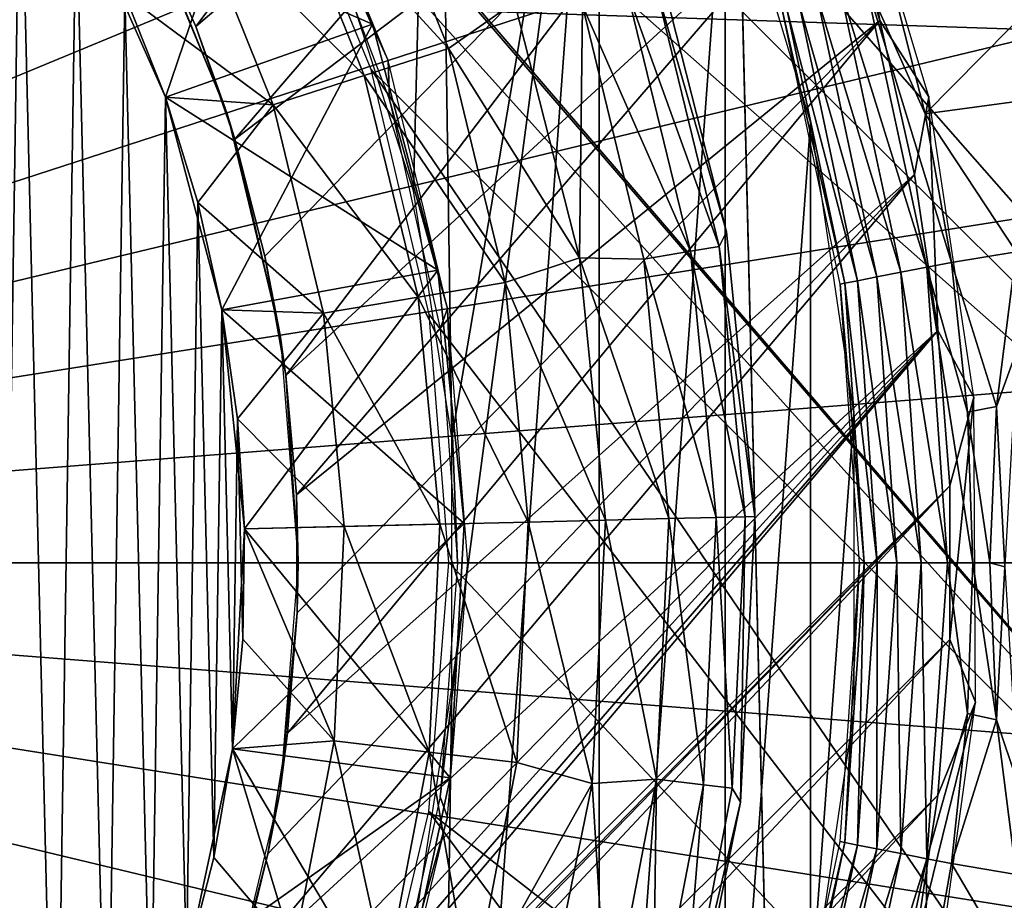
# Model space of a CAD drawing. Header units: millimetres. Extents: x -100 to 100, y -100 to 100.
# Tile 80 of 104: x 5.86 to 10.76, y -1.68 to 2.7. Entities that reach past the tile are written whole.
import ezdxf

# ---------------------------------------------------------------- set-up
doc = ezdxf.new("R2010")
doc.units = ezdxf.units.MM
doc.header["$LTSCALE"] = 52.148148
for name, color, linetype in [('110', 7, 'CONTINUOUS'), ('192', 7, 'CONTINUOUS'), ('193', 7, 'CONTINUOUS'), ('194', 7, 'CONTINUOUS'), ('226', 7, 'CONTINUOUS'), ('228', 7, 'CONTINUOUS'), ('229', 7, 'CONTINUOUS'), ('230', 7, 'CONTINUOUS'), ('231', 7, 'CONTINUOUS'), ('232', 7, 'CONTINUOUS'), ('233', 7, 'CONTINUOUS'), ('234', 7, 'CONTINUOUS'), ('237', 7, 'CONTINUOUS'), ('238', 7, 'CONTINUOUS'), ('239', 7, 'CONTINUOUS'), ('240', 7, 'CONTINUOUS'), ('241', 7, 'CONTINUOUS'), ('242', 7, 'CONTINUOUS'), ('245', 7, 'CONTINUOUS'), ('253', 7, 'CONTINUOUS'), ('254', 7, 'CONTINUOUS'), ('346', 7, 'CONTINUOUS'), ('55', 7, 'CONTINUOUS'), ('56', 7, 'CONTINUOUS'), ('57', 7, 'CONTINUOUS'), ('58', 7, 'CONTINUOUS'), ('62', 7, 'CONTINUOUS'), ('64', 7, 'CONTINUOUS'), ('66', 7, 'CONTINUOUS'), ('67', 7, 'CONTINUOUS'), ('68', 7, 'CONTINUOUS')]:
    doc.layers.add(name, color=color, linetype=linetype)

msp = doc.modelspace()

# ---------------------------------------------------------------- linework, layer by layer
at = {"layer": '110', "color": 251, "linetype": 'Continuous', "true_color": 0x4c4c4c}
for points in [[(0.4547, 13.5765, -221.7), (13.5223, -1.2979, -221.7), (-1.3687, 13.5155, -221.7), (0.4547, 13.5765, -221.7)], [(13.5728, 0.5424, -221.7), (13.5223, -1.2979, -221.7), (0.4547, 13.5765, -221.7), (13.5728, 0.5424, -221.7)], [(2.2879, 13.3905, -221.7), (13.5728, 0.5424, -221.7), (0.4547, 13.5765, -221.7), (2.2879, 13.3905, -221.7)], [(13.5223, -1.2979, -221.7), (5.6788, 5.6345, -221.7), (-1.3687, 13.5155, -221.7), (13.5223, -1.2979, -221.7)], [(13.3717, 2.3894, -221.7), (13.5728, 0.5424, -221.7), (2.2879, 13.3905, -221.7), (13.3717, 2.3894, -221.7)], [(4.0578, 12.9629, -221.7), (13.3717, 2.3894, -221.7), (2.2879, 13.3905, -221.7), (4.0578, 12.9629, -221.7)], [(12.9297, 4.1645, -221.7), (13.3717, 2.3894, -221.7), (4.0578, 12.9629, -221.7), (12.9297, 4.1645, -221.7)], [(6.4839, 4.6774, -221.7), (5.6788, 5.6345, -221.7), (13.2103, -3.14, -221.7), (6.4839, 4.6774, -221.7)], [(13.2103, -3.14, -221.7), (5.6788, 5.6345, -221.7), (13.5223, -1.2979, -221.7), (13.2103, -3.14, -221.7)], [(7.1428, 3.5966, -221.7), (6.4839, 4.6774, -221.7), (13.2103, -3.14, -221.7), (7.1428, 3.5966, -221.7)], [(7.6125, 2.4565, -221.7), (7.1428, 3.5966, -221.7), (13.2103, -3.14, -221.7), (7.6125, 2.4565, -221.7)], [(7.901, 1.2367, -221.7), (7.6125, 2.4565, -221.7), (12.6523, -4.9418, -221.7), (7.901, 1.2367, -221.7)], [(12.6523, -4.9418, -221.7), (7.6125, 2.4565, -221.7), (13.2103, -3.14, -221.7), (12.6523, -4.9418, -221.7)], [(7.9999, 0.0014, -221.7), (7.901, 1.2367, -221.7), (12.6523, -4.9418, -221.7), (7.9999, 0.0014, -221.7)], [(7.9001, -1.2372, -221.7), (7.9999, 0.0014, -221.7), (12.6523, -4.9418, -221.7), (7.9001, -1.2372, -221.7)], [(7.6102, -2.4636, -221.7), (7.9001, -1.2372, -221.7), (11.8679, -6.6088, -221.7), (7.6102, -2.4636, -221.7)], [(11.8679, -6.6088, -221.7), (7.9001, -1.2372, -221.7), (12.6523, -4.9418, -221.7), (11.8679, -6.6088, -221.7)]]:
    msp.add_3dface(points, dxfattribs=at)
at = {"layer": '192', "color": 251, "linetype": 'Continuous', "true_color": 0x4c4c4c}
for points in [[(9.9181, 3.445, -211.7), (10.1441, 2.6994, -211.7), (9.9544, 3.7664, -219.9), (9.9181, 3.445, -211.7)], [(9.9544, 3.7664, -219.9), (10.1441, 2.6994, -211.7), (10.3873, 2.3196, -219.9), (9.9544, 3.7664, -219.9)], [(10.1441, 2.6994, -211.7), (10.3165, 1.933, -211.7), (10.3873, 2.3196, -219.9), (10.1441, 2.6994, -211.7)], [(10.3165, 1.933, -211.7), (10.4334, 1.1574, -211.7), (10.3873, 2.3196, -219.9), (10.3165, 1.933, -211.7)], [(10.3873, 2.3196, -219.9), (10.4334, 1.1574, -211.7), (10.6111, 0.8251, -219.9), (10.3873, 2.3196, -219.9)], [(10.4334, 1.1574, -211.7), (10.4925, 0.3841, -211.7), (10.6111, 0.8251, -219.9), (10.4334, 1.1574, -211.7)], [(10.4925, 0.3841, -211.7), (10.4921, -0.3807, -211.7), (10.6111, 0.8251, -219.9), (10.4925, 0.3841, -211.7)], [(10.6111, 0.8251, -219.9), (10.4921, -0.3807, -211.7), (10.6205, -0.6936, -219.9), (10.6111, 0.8251, -219.9)], [(10.4921, -0.3807, -211.7), (10.4324, -1.1561, -211.7), (10.6205, -0.6936, -219.9), (10.4921, -0.3807, -211.7)], [(10.4324, -1.1561, -211.7), (10.3151, -1.9352, -211.7), (10.6205, -0.6936, -219.9), (10.4324, -1.1561, -211.7)], [(10.6205, -0.6936, -219.9), (10.3151, -1.9352, -211.7), (10.4123, -2.2045, -219.9), (10.6205, -0.6936, -219.9)]]:
    msp.add_3dface(points, dxfattribs=at)
at = {"layer": '193', "color": 251, "linetype": 'Continuous', "true_color": 0x4c4c4c}
for points in [[(6.7403, 2.6698, -211.7), (8.9081, 5.5448, -211.7), (6.5008, 3.2064, -211.7), (6.7403, 2.6698, -211.7)], [(9.3027, 4.8598, -211.7), (8.9081, 5.5448, -211.7), (6.7403, 2.6698, -211.7), (9.3027, 4.8598, -211.7)], [(6.9344, 2.1096, -211.7), (9.3027, 4.8598, -211.7), (6.7403, 2.6698, -211.7), (6.9344, 2.1096, -211.7)], [(9.6401, 4.1598, -211.7), (9.3027, 4.8598, -211.7), (6.9344, 2.1096, -211.7), (9.6401, 4.1598, -211.7)], [(7.0843, 1.5273, -211.7), (9.6401, 4.1598, -211.7), (6.9344, 2.1096, -211.7), (7.0843, 1.5273, -211.7)], [(7.1877, 0.9337, -211.7), (9.6401, 4.1598, -211.7), (7.0843, 1.5273, -211.7), (7.1877, 0.9337, -211.7)], [(9.9181, 3.445, -211.7), (9.6401, 4.1598, -211.7), (7.1877, 0.9337, -211.7), (9.9181, 3.445, -211.7)], [(7.2419, 0.3395, -211.7), (9.9181, 3.445, -211.7), (7.1877, 0.9337, -211.7), (7.2419, 0.3395, -211.7)], [(10.1441, 2.6994, -211.7), (9.9181, 3.445, -211.7), (7.2419, 0.3395, -211.7), (10.1441, 2.6994, -211.7)], [(10.3165, 1.933, -211.7), (10.1441, 2.6994, -211.7), (7.1965, -0.8475, -211.7), (10.3165, 1.933, -211.7)], [(7.1965, -0.8475, -211.7), (10.1441, 2.6994, -211.7), (7.2446, -0.2489, -211.7), (7.1965, -0.8475, -211.7)], [(7.2446, -0.2489, -211.7), (10.1441, 2.6994, -211.7), (7.2419, 0.3395, -211.7), (7.2446, -0.2489, -211.7)], [(10.4334, 1.1574, -211.7), (10.3165, 1.933, -211.7), (6.9547, -2.0397, -211.7), (10.4334, 1.1574, -211.7)], [(6.9547, -2.0397, -211.7), (10.3165, 1.933, -211.7), (7.0993, -1.4486, -211.7), (6.9547, -2.0397, -211.7)], [(7.0993, -1.4486, -211.7), (10.3165, 1.933, -211.7), (7.1965, -0.8475, -211.7), (7.0993, -1.4486, -211.7)], [(10.4925, 0.3841, -211.7), (10.4334, 1.1574, -211.7), (5.9204, -4.1741, -211.7), (10.4925, 0.3841, -211.7)], [(5.9204, -4.1741, -211.7), (10.4334, 1.1574, -211.7), (6.248, -3.6706, -211.7), (5.9204, -4.1741, -211.7)], [(6.248, -3.6706, -211.7), (10.4334, 1.1574, -211.7), (6.5293, -3.149, -211.7), (6.248, -3.6706, -211.7)], [(6.5293, -3.149, -211.7), (10.4334, 1.1574, -211.7), (6.7644, -2.6085, -211.7), (6.5293, -3.149, -211.7)], [(6.7644, -2.6085, -211.7), (10.4334, 1.1574, -211.7), (6.9547, -2.0397, -211.7), (6.7644, -2.6085, -211.7)], [(0.3195, -10.4937, -211.7), (10.4921, -0.3807, -211.7), (10.4925, 0.3841, -211.7), (0.3195, -10.4937, -211.7)], [(0.3195, -10.4937, -211.7), (10.4925, 0.3841, -211.7), (5.1265, -5.1265, -211.7), (0.3195, -10.4937, -211.7)], [(5.1265, -5.1265, -211.7), (10.4925, 0.3841, -211.7), (5.5466, -4.6594, -211.7), (5.1265, -5.1265, -211.7)], [(5.5466, -4.6594, -211.7), (10.4925, 0.3841, -211.7), (5.9204, -4.1741, -211.7), (5.5466, -4.6594, -211.7)], [(0.3195, -10.4937, -211.7), (1.1029, -10.4369, -211.7), (10.4921, -0.3807, -211.7), (0.3195, -10.4937, -211.7)], [(1.1029, -10.4369, -211.7), (10.4324, -1.1561, -211.7), (10.4921, -0.3807, -211.7), (1.1029, -10.4369, -211.7)], [(1.1029, -10.4369, -211.7), (1.8913, -10.3216, -211.7), (10.4324, -1.1561, -211.7), (1.1029, -10.4369, -211.7)], [(1.8913, -10.3216, -211.7), (10.3151, -1.9352, -211.7), (10.4324, -1.1561, -211.7), (1.8913, -10.3216, -211.7)]]:
    msp.add_3dface(points, dxfattribs=at)
at = {"layer": '194', "color": 251, "linetype": 'Continuous', "true_color": 0x4c4c4c}
for points in [[(6.8952, 2.2404, -220.95), (6.5008, 3.2064, -211.7), (6.4598, 3.2914, -220.95), (6.8952, 2.2404, -220.95)], [(6.7403, 2.6698, -211.7), (6.5008, 3.2064, -211.7), (6.8952, 2.2404, -220.95), (6.7403, 2.6698, -211.7)], [(6.9344, 2.1096, -211.7), (6.7403, 2.6698, -211.7), (6.8952, 2.2404, -220.95), (6.9344, 2.1096, -211.7)], [(7.1607, 1.1341, -220.95), (6.9344, 2.1096, -211.7), (6.8952, 2.2404, -220.95), (7.1607, 1.1341, -220.95)], [(7.0843, 1.5273, -211.7), (6.9344, 2.1096, -211.7), (7.1607, 1.1341, -220.95), (7.0843, 1.5273, -211.7)], [(7.1877, 0.9337, -211.7), (7.0843, 1.5273, -211.7), (7.1607, 1.1341, -220.95), (7.1877, 0.9337, -211.7)], [(7.25, 0, -220.95), (7.1877, 0.9337, -211.7), (7.1607, 1.1341, -220.95), (7.25, 0, -220.95)], [(7.2419, 0.3395, -211.7), (7.1877, 0.9337, -211.7), (7.25, 0, -220.95), (7.2419, 0.3395, -211.7)], [(7.2446, -0.2489, -211.7), (7.2419, 0.3395, -211.7), (7.25, 0, -220.95), (7.2446, -0.2489, -211.7)], [(7.1607, -1.1341, -220.95), (7.2446, -0.2489, -211.7), (7.25, 0, -220.95), (7.1607, -1.1341, -220.95)], [(7.1965, -0.8475, -211.7), (7.2446, -0.2489, -211.7), (7.1607, -1.1341, -220.95), (7.1965, -0.8475, -211.7)], [(7.0993, -1.4486, -211.7), (7.1965, -0.8475, -211.7), (7.1607, -1.1341, -220.95), (7.0993, -1.4486, -211.7)], [(6.8952, -2.2404, -220.95), (7.0993, -1.4486, -211.7), (7.1607, -1.1341, -220.95), (6.8952, -2.2404, -220.95)], [(6.9547, -2.0397, -211.7), (7.0993, -1.4486, -211.7), (6.8952, -2.2404, -220.95), (6.9547, -2.0397, -211.7)]]:
    msp.add_3dface(points, dxfattribs=at)
at = {"layer": '226', "color": 251, "linetype": 'Continuous', "true_color": 0x4c4c4c}
for points in [[(9.6387, -4.5719, -233.3853), (9.6387, -4.5719, -244.2313), (9.4058, 5.0337, -233.3853), (9.6387, -4.5719, -233.3853)], [(9.6387, -4.5719, -244.2313), (9.4058, 5.0337, -244.2313), (9.4058, 5.0337, -233.3853), (9.6387, -4.5719, -244.2313)], [(9.4058, 5.0337, -244.2313), (9.6387, -4.5719, -244.2313), (9.6149, -3.5931, -244.4644), (9.4058, 5.0337, -244.2313)], [(9.4295, 4.0542, -244.4645), (9.4058, 5.0337, -244.2313), (9.6149, -3.5931, -244.4644), (9.4295, 4.0542, -244.4645)], [(9.4528, 3.0921, -244.6484), (9.4295, 4.0542, -244.4645), (9.5916, -2.6311, -244.6482), (9.4528, 3.0921, -244.6484)], [(9.5916, -2.6311, -244.6482), (9.4295, 4.0542, -244.4645), (9.6149, -3.5931, -244.4644), (9.5916, -2.6311, -244.6482)], [(9.476, 2.136, -244.7823), (9.4528, 3.0921, -244.6484), (9.5684, -1.675, -244.7822), (9.476, 2.136, -244.7823)], [(9.5684, -1.675, -244.7822), (9.4528, 3.0921, -244.6484), (9.5916, -2.6311, -244.6482), (9.5684, -1.675, -244.7822)], [(9.4991, 1.1818, -244.8639), (9.476, 2.136, -244.7823), (9.5453, -0.7205, -244.8639), (9.4991, 1.1818, -244.8639)], [(9.5453, -0.7205, -244.8639), (9.476, 2.136, -244.7823), (9.5684, -1.675, -244.7822), (9.5453, -0.7205, -244.8639)], [(9.5222, 0.2309, -244.8913), (9.4991, 1.1818, -244.8639), (9.5453, -0.7205, -244.8639), (9.5222, 0.2309, -244.8913)]]:
    msp.add_3dface(points, dxfattribs=at)
at = {"layer": '228', "color": 251, "linetype": 'Continuous', "true_color": 0x4c4c4c}
for points in [[(5.5498, 4.2415, -247.868), (5.8655, 3.7929, -247.868), (5.7488, -3.9675, -247.868), (5.5498, 4.2415, -247.868)], [(5.7488, -3.9675, -247.868), (5.8655, 3.7929, -247.868), (6.0424, -3.5042, -247.868), (5.7488, -3.9675, -247.868)], [(5.8655, 3.7929, -247.868), (6.145, 3.3211, -247.868), (6.0424, -3.5042, -247.868), (5.8655, 3.7929, -247.868)], [(6.0424, -3.5042, -247.868), (6.145, 3.3211, -247.868), (6.2987, -3.0193, -247.868), (6.0424, -3.5042, -247.868)], [(6.145, 3.3211, -247.868), (6.3866, 2.8287, -247.868), (6.2987, -3.0193, -247.868), (6.145, 3.3211, -247.868)], [(6.2987, -3.0193, -247.868), (6.3866, 2.8287, -247.868), (6.5162, -2.5159, -247.868), (6.2987, -3.0193, -247.868)], [(6.3866, 2.8287, -247.868), (6.5888, 2.3189, -247.868), (6.5162, -2.5159, -247.868), (6.3866, 2.8287, -247.868)], [(6.5162, -2.5159, -247.868), (6.5888, 2.3189, -247.868), (6.6935, -1.9969, -247.868), (6.5162, -2.5159, -247.868)], [(6.5888, 2.3189, -247.868), (6.7505, 1.7948, -247.868), (6.6935, -1.9969, -247.868), (6.5888, 2.3189, -247.868)], [(6.6935, -1.9969, -247.868), (6.7505, 1.7948, -247.868), (6.8295, -1.4655, -247.868), (6.6935, -1.9969, -247.868)], [(6.7505, 1.7948, -247.868), (6.8705, 1.2596, -247.868), (6.8295, -1.4655, -247.868), (6.7505, 1.7948, -247.868)], [(6.8295, -1.4655, -247.868), (6.8705, 1.2596, -247.868), (6.9235, -0.9252, -247.868), (6.8295, -1.4655, -247.868)], [(6.8705, 1.2596, -247.868), (6.9481, 0.7167, -247.868), (6.9235, -0.9252, -247.868), (6.8705, 1.2596, -247.868)], [(6.9235, -0.9252, -247.868), (6.9481, 0.7167, -247.868), (6.9747, -0.3791, -247.868), (6.9235, -0.9252, -247.868)], [(6.9481, 0.7167, -247.868), (6.9829, 0.1693, -247.868), (6.9747, -0.3791, -247.868), (6.9481, 0.7167, -247.868)]]:
    msp.add_3dface(points, dxfattribs=at)
at = {"layer": '229', "color": 251, "linetype": 'Continuous', "true_color": 0x4c4c4c}
for points in [[(9.3814, 1.6475, -245.328), (9.0311, 3.0273, -245.328), (9.3814, 1.6475, -244.8913), (9.3814, 1.6475, -245.328)], [(9.3814, 1.6475, -244.8913), (9.0311, 3.0273, -245.328), (9.0311, 3.0273, -244.8913), (9.3814, 1.6475, -244.8913)], [(9.5222, 0.2309, -245.328), (9.3814, 1.6475, -245.328), (9.5222, 0.2309, -244.8913), (9.5222, 0.2309, -245.328)], [(9.5222, 0.2309, -244.8913), (9.3814, 1.6475, -245.328), (9.3814, 1.6475, -244.8913), (9.5222, 0.2309, -244.8913)]]:
    msp.add_3dface(points, dxfattribs=at)
at = {"layer": '230', "color": 251, "linetype": 'Continuous', "true_color": 0x4c4c4c}
for points in [[(9.5222, 0.2309, -245.328), (9.5222, 0.2309, -244.8913), (9.4503, -1.1909, -244.8913), (9.5222, 0.2309, -245.328)], [(9.4503, -1.1909, -245.328), (9.5222, 0.2309, -245.328), (9.4503, -1.1909, -244.8913), (9.4503, -1.1909, -245.328)], [(9.1672, -2.5861, -245.328), (9.4503, -1.1909, -245.328), (9.1672, -2.5861, -244.8913), (9.1672, -2.5861, -245.328)], [(9.1672, -2.5861, -244.8913), (9.4503, -1.1909, -245.328), (9.4503, -1.1909, -244.8913), (9.1672, -2.5861, -244.8913)]]:
    msp.add_3dface(points, dxfattribs=at)
at = {"layer": '231', "color": 251, "linetype": 'Continuous', "true_color": 0x4c4c4c}
for points in [[(7.9971, 2.5603, -247.4394), (7.1561, 3.4801, -247.6745), (7.5514, 3.6723, -247.4394), (7.9971, 2.5603, -247.4394)], [(7.9971, 2.5603, -247.4394), (7.5514, 3.6723, -247.4394), (8.3257, 2.7909, -247.1241), (7.9971, 2.5603, -247.4394)], [(7.5786, 2.4263, -247.6745), (6.7272, 3.2715, -247.8192), (7.1561, 3.4801, -247.6745), (7.5786, 2.4263, -247.6745)], [(7.5786, 2.4263, -247.6745), (7.1561, 3.4801, -247.6745), (7.9971, 2.5603, -247.4394), (7.5786, 2.4263, -247.6745)], [(7.1243, 2.2809, -247.8192), (6.3866, 2.8287, -247.868), (6.7272, 3.2715, -247.8192), (7.1243, 2.2809, -247.8192)], [(7.1243, 2.2809, -247.8192), (6.7272, 3.2715, -247.8192), (7.5786, 2.4263, -247.6745), (7.1243, 2.2809, -247.8192)], [(6.5888, 2.3189, -247.868), (6.3866, 2.8287, -247.868), (7.1243, 2.2809, -247.8192), (6.5888, 2.3189, -247.868)], [(8.6487, 1.5188, -247.1241), (7.9971, 2.5603, -247.4394), (8.3257, 2.7909, -247.1241), (8.6487, 1.5188, -247.1241)], [(8.2801, 1.3961, -247.4394), (7.5786, 2.4263, -247.6745), (7.9971, 2.5603, -247.4394), (8.2801, 1.3961, -247.4394)], [(8.2801, 1.3961, -247.4394), (7.9971, 2.5603, -247.4394), (8.6487, 1.5188, -247.1241), (8.2801, 1.3961, -247.4394)], [(7.8467, 1.3231, -247.6745), (7.1243, 2.2809, -247.8192), (7.5786, 2.4263, -247.6745), (7.8467, 1.3231, -247.6745)], [(7.8467, 1.3231, -247.6745), (7.5786, 2.4263, -247.6745), (8.2801, 1.3961, -247.4394), (7.8467, 1.3231, -247.6745)], [(6.7505, 1.7948, -247.868), (6.5888, 2.3189, -247.868), (7.1243, 2.2809, -247.8192), (6.7505, 1.7948, -247.868)], [(7.3764, 1.2438, -247.8192), (6.7505, 1.7948, -247.868), (7.1243, 2.2809, -247.8192), (7.3764, 1.2438, -247.8192)], [(7.3764, 1.2438, -247.8192), (7.1243, 2.2809, -247.8192), (7.8467, 1.3231, -247.6745), (7.3764, 1.2438, -247.8192)], [(6.8705, 1.2596, -247.868), (6.7505, 1.7948, -247.868), (7.3764, 1.2438, -247.8192), (6.8705, 1.2596, -247.868)], [(8.7785, 0.2128, -247.1241), (8.2801, 1.3961, -247.4394), (8.6487, 1.5188, -247.1241), (8.7785, 0.2128, -247.1241)], [(8.3945, 0.2035, -247.4394), (7.8467, 1.3231, -247.6745), (8.2801, 1.3961, -247.4394), (8.3945, 0.2035, -247.4394)], [(8.3945, 0.2035, -247.4394), (8.2801, 1.3961, -247.4394), (8.7785, 0.2128, -247.1241), (8.3945, 0.2035, -247.4394)], [(7.9551, 0.1929, -247.6745), (7.3764, 1.2438, -247.8192), (7.8467, 1.3231, -247.6745), (7.9551, 0.1929, -247.6745)], [(7.9551, 0.1929, -247.6745), (7.8467, 1.3231, -247.6745), (8.3945, 0.2035, -247.4394), (7.9551, 0.1929, -247.6745)], [(6.9481, 0.7167, -247.868), (6.8705, 1.2596, -247.868), (7.3764, 1.2438, -247.8192), (6.9481, 0.7167, -247.868)], [(7.4783, 0.1813, -247.8192), (6.9481, 0.7167, -247.868), (7.3764, 1.2438, -247.8192), (7.4783, 0.1813, -247.8192)], [(7.4783, 0.1813, -247.8192), (7.3764, 1.2438, -247.8192), (7.9551, 0.1929, -247.6745), (7.4783, 0.1813, -247.8192)], [(6.9829, 0.1693, -247.868), (6.9481, 0.7167, -247.868), (7.4783, 0.1813, -247.8192), (6.9829, 0.1693, -247.868)]]:
    msp.add_3dface(points, dxfattribs=at)
at = {"layer": '232', "color": 251, "linetype": 'Continuous', "true_color": 0x4c4c4c}
for points in [[(9.0311, 3.0273, -245.328), (9.3814, 1.6475, -245.328), (9.0251, 2.8894, -245.8226), (9.0311, 3.0273, -245.328)], [(9.202, 1.5516, -246.2996), (8.6638, 2.7737, -246.7391), (8.8875, 2.8453, -246.2996), (9.202, 1.5516, -246.2996)], [(9.0251, 2.8894, -245.8226), (9.3445, 1.5756, -245.8226), (8.8875, 2.8453, -246.2996), (9.0251, 2.8894, -245.8226)], [(9.3445, 1.5756, -245.8226), (9.202, 1.5516, -246.2996), (8.8875, 2.8453, -246.2996), (9.3445, 1.5756, -245.8226)], [(9.0251, 2.8894, -245.8226), (9.3814, 1.6475, -245.328), (9.3445, 1.5756, -245.8226), (9.0251, 2.8894, -245.8226)], [(8.6487, 1.5188, -247.1241), (8.3257, 2.7909, -247.1241), (8.6638, 2.7737, -246.7391), (8.6487, 1.5188, -247.1241)], [(8.9703, 1.5125, -246.7391), (8.6487, 1.5188, -247.1241), (8.6638, 2.7737, -246.7391), (8.9703, 1.5125, -246.7391)], [(8.9703, 1.5125, -246.7391), (8.6638, 2.7737, -246.7391), (9.202, 1.5516, -246.2996), (8.9703, 1.5125, -246.7391)], [(9.3814, 1.6475, -245.328), (9.5222, 0.2309, -245.328), (9.3445, 1.5756, -245.8226), (9.3814, 1.6475, -245.328)], [(9.3445, 1.5756, -245.8226), (9.4736, 0.2297, -245.8226), (9.202, 1.5516, -246.2996), (9.3445, 1.5756, -245.8226)], [(9.3445, 1.5756, -245.8226), (9.5222, 0.2309, -245.328), (9.4736, 0.2297, -245.8226), (9.3445, 1.5756, -245.8226)], [(9.3291, 0.2262, -246.2996), (8.9703, 1.5125, -246.7391), (9.202, 1.5516, -246.2996), (9.3291, 0.2262, -246.2996)], [(9.4736, 0.2297, -245.8226), (9.3291, 0.2262, -246.2996), (9.202, 1.5516, -246.2996), (9.4736, 0.2297, -245.8226)], [(8.7785, 0.2128, -247.1241), (8.6487, 1.5188, -247.1241), (9.0943, 0.2205, -246.7391), (8.7785, 0.2128, -247.1241)], [(9.0943, 0.2205, -246.7391), (8.6487, 1.5188, -247.1241), (8.9703, 1.5125, -246.7391), (9.0943, 0.2205, -246.7391)], [(9.0943, 0.2205, -246.7391), (8.9703, 1.5125, -246.7391), (9.3291, 0.2262, -246.2996), (9.0943, 0.2205, -246.7391)]]:
    msp.add_3dface(points, dxfattribs=at)
at = {"layer": '233', "color": 251, "linetype": 'Continuous', "true_color": 0x4c4c4c}
for points in [[(7.9551, 0.1929, -247.6745), (8.3945, 0.2035, -247.4394), (8.338, -0.9932, -247.4394), (7.9551, 0.1929, -247.6745)], [(8.338, -0.9932, -247.4394), (8.3945, 0.2035, -247.4394), (8.7121, -1.0979, -247.1241), (8.338, -0.9932, -247.4394)], [(8.3945, 0.2035, -247.4394), (8.7785, 0.2128, -247.1241), (8.7121, -1.0979, -247.1241), (8.3945, 0.2035, -247.4394)], [(6.9747, -0.3791, -247.868), (6.9829, 0.1693, -247.868), (7.428, -0.8848, -247.8192), (6.9747, -0.3791, -247.868)], [(6.9829, 0.1693, -247.868), (7.4783, 0.1813, -247.8192), (7.428, -0.8848, -247.8192), (6.9829, 0.1693, -247.868)], [(7.428, -0.8848, -247.8192), (7.4783, 0.1813, -247.8192), (7.9016, -0.9412, -247.6745), (7.428, -0.8848, -247.8192)], [(7.4783, 0.1813, -247.8192), (7.9551, 0.1929, -247.6745), (7.9016, -0.9412, -247.6745), (7.4783, 0.1813, -247.8192)], [(7.9016, -0.9412, -247.6745), (7.9551, 0.1929, -247.6745), (8.338, -0.9932, -247.4394), (7.9016, -0.9412, -247.6745)], [(6.9235, -0.9252, -247.868), (6.9747, -0.3791, -247.868), (7.428, -0.8848, -247.8192), (6.9235, -0.9252, -247.868)], [(6.8295, -1.4655, -247.868), (6.9235, -0.9252, -247.868), (7.2265, -1.9329, -247.8192), (6.8295, -1.4655, -247.868)], [(7.2265, -1.9329, -247.8192), (6.9235, -0.9252, -247.868), (7.428, -0.8848, -247.8192), (7.2265, -1.9329, -247.8192)], [(7.2265, -1.9329, -247.8192), (7.428, -0.8848, -247.8192), (7.6872, -2.0562, -247.6745), (7.2265, -1.9329, -247.8192)], [(7.6872, -2.0562, -247.6745), (7.428, -0.8848, -247.8192), (7.9016, -0.9412, -247.6745), (7.6872, -2.0562, -247.6745)], [(7.6872, -2.0562, -247.6745), (7.9016, -0.9412, -247.6745), (8.1118, -2.1697, -247.4394), (7.6872, -2.0562, -247.6745)], [(8.1118, -2.1697, -247.4394), (7.9016, -0.9412, -247.6745), (8.338, -0.9932, -247.4394), (8.1118, -2.1697, -247.4394)], [(8.1118, -2.1697, -247.4394), (8.338, -0.9932, -247.4394), (8.7121, -1.0979, -247.1241), (8.1118, -2.1697, -247.4394)], [(8.4512, -2.3841, -247.1241), (8.1118, -2.1697, -247.4394), (8.7121, -1.0979, -247.1241), (8.4512, -2.3841, -247.1241)], [(6.6935, -1.9969, -247.868), (6.8295, -1.4655, -247.868), (7.2265, -1.9329, -247.8192), (6.6935, -1.9969, -247.868)]]:
    msp.add_3dface(points, dxfattribs=at)
at = {"layer": '234', "color": 251, "linetype": 'Continuous', "true_color": 0x4c4c4c}
for points in [[(8.7121, -1.0979, -247.1241), (8.7785, 0.2128, -247.1241), (9.0331, -1.076, -246.7391), (8.7121, -1.0979, -247.1241)], [(8.7785, 0.2128, -247.1241), (9.0943, 0.2205, -246.7391), (9.0331, -1.076, -246.7391), (8.7785, 0.2128, -247.1241)], [(9.0331, -1.076, -246.7391), (9.0943, 0.2205, -246.7391), (9.2663, -1.1038, -246.2996), (9.0331, -1.076, -246.7391)], [(9.0943, 0.2205, -246.7391), (9.3291, 0.2262, -246.2996), (9.2663, -1.1038, -246.2996), (9.0943, 0.2205, -246.7391)], [(9.3291, 0.2262, -246.2996), (9.4099, -1.1209, -245.8226), (9.2663, -1.1038, -246.2996), (9.3291, 0.2262, -246.2996)], [(9.3291, 0.2262, -246.2996), (9.4736, 0.2297, -245.8226), (9.4099, -1.1209, -245.8226), (9.3291, 0.2262, -246.2996)], [(9.4736, 0.2297, -245.8226), (9.4503, -1.1909, -245.328), (9.4099, -1.1209, -245.8226), (9.4736, 0.2297, -245.8226)], [(9.5222, 0.2309, -245.328), (9.4503, -1.1909, -245.328), (9.4736, 0.2297, -245.8226), (9.5222, 0.2309, -245.328)], [(8.788, -2.3506, -246.7391), (8.7121, -1.0979, -247.1241), (9.0331, -1.076, -246.7391), (8.788, -2.3506, -246.7391)], [(8.788, -2.3506, -246.7391), (9.0331, -1.076, -246.7391), (9.0149, -2.4113, -246.2996), (8.788, -2.3506, -246.7391)], [(9.0149, -2.4113, -246.2996), (9.0331, -1.076, -246.7391), (9.2663, -1.1038, -246.2996), (9.0149, -2.4113, -246.2996)], [(8.4512, -2.3841, -247.1241), (8.7121, -1.0979, -247.1241), (8.788, -2.3506, -246.7391), (8.4512, -2.3841, -247.1241)], [(9.1546, -2.4486, -245.8226), (9.0149, -2.4113, -246.2996), (9.2663, -1.1038, -246.2996), (9.1546, -2.4486, -245.8226)], [(9.4099, -1.1209, -245.8226), (9.1546, -2.4486, -245.8226), (9.2663, -1.1038, -246.2996), (9.4099, -1.1209, -245.8226)], [(9.4099, -1.1209, -245.8226), (9.4503, -1.1909, -245.328), (9.1546, -2.4486, -245.8226), (9.4099, -1.1209, -245.8226)], [(9.4503, -1.1909, -245.328), (9.1672, -2.5861, -245.328), (9.1546, -2.4486, -245.8226), (9.4503, -1.1909, -245.328)]]:
    msp.add_3dface(points, dxfattribs=at)
at = {"layer": '237', "color": 251, "linetype": 'Continuous', "true_color": 0x4c4c4c}
for points in [[(6.5889, 2.3188, -232.7547), (7.1059, 3.8403, -233.3853), (6.145, 3.321, -232.7547), (6.5889, 2.3188, -232.7547)], [(7.6191, 2.6815, -233.3853), (7.1059, 3.8403, -233.3853), (6.5889, 2.3188, -232.7547), (7.6191, 2.6815, -233.3853)], [(6.8705, 1.2596, -232.7547), (7.6191, 2.6815, -233.3853), (6.5889, 2.3188, -232.7547), (6.8705, 1.2596, -232.7547)], [(7.9448, 1.4565, -233.3853), (7.6191, 2.6815, -233.3853), (6.8705, 1.2596, -232.7547), (7.9448, 1.4565, -233.3853)], [(6.9829, 0.1693, -232.7547), (7.9448, 1.4565, -233.3853), (6.8705, 1.2596, -232.7547), (6.9829, 0.1693, -232.7547)], [(8.0748, 0.1958, -233.3853), (7.9448, 1.4565, -233.3853), (6.9829, 0.1693, -232.7547), (8.0748, 0.1958, -233.3853)]]:
    msp.add_3dface(points, dxfattribs=at)
at = {"layer": '238', "color": 251, "linetype": 'Continuous', "true_color": 0x4c4c4c}
for points in [[(8.0748, 0.1958, -233.3853), (6.9829, 0.1693, -232.7547), (6.9235, -0.9251, -232.7547), (8.0748, 0.1958, -233.3853)], [(8.006, -1.0698, -233.3853), (8.0748, 0.1958, -233.3853), (6.9235, -0.9251, -232.7547), (8.006, -1.0698, -233.3853)], [(6.6935, -1.9968, -232.7547), (8.006, -1.0698, -233.3853), (6.9235, -0.9251, -232.7547), (6.6935, -1.9968, -232.7547)], [(7.7401, -2.309, -233.3853), (8.006, -1.0698, -233.3853), (6.6935, -1.9968, -232.7547), (7.7401, -2.309, -233.3853)]]:
    msp.add_3dface(points, dxfattribs=at)
at = {"layer": '239', "color": 251, "linetype": 'Continuous', "true_color": 0x4c4c4c}
for points in [[(7.1058, 3.8403, -230.6283), (7.6191, 2.6815, -230.6283), (6.145, 3.321, -231.2588), (7.1058, 3.8403, -230.6283)], [(6.145, 3.321, -231.2588), (7.6191, 2.6815, -230.6283), (6.5889, 2.3189, -231.2588), (6.145, 3.321, -231.2588)], [(7.6191, 2.6815, -230.6283), (7.9448, 1.4566, -230.6283), (6.5889, 2.3189, -231.2588), (7.6191, 2.6815, -230.6283)], [(6.5889, 2.3189, -231.2588), (7.9448, 1.4566, -230.6283), (6.8705, 1.2596, -231.2588), (6.5889, 2.3189, -231.2588)], [(7.9448, 1.4566, -230.6283), (8.0748, 0.1958, -230.6283), (6.8705, 1.2596, -231.2588), (7.9448, 1.4566, -230.6283)], [(8.0748, 0.1958, -230.6283), (6.9829, 0.1693, -231.2588), (6.8705, 1.2596, -231.2588), (8.0748, 0.1958, -230.6283)]]:
    msp.add_3dface(points, dxfattribs=at)
at = {"layer": '240', "color": 251, "linetype": 'Continuous', "true_color": 0x4c4c4c}
for points in [[(6.9829, 0.1693, -231.2588), (8.006, -1.0698, -230.6283), (6.9235, -0.9251, -231.2588), (6.9829, 0.1693, -231.2588)], [(6.9829, 0.1693, -231.2588), (8.0748, 0.1958, -230.6283), (8.006, -1.0698, -230.6283), (6.9829, 0.1693, -231.2588)], [(6.9235, -0.9251, -231.2588), (7.7401, -2.309, -230.6283), (6.6935, -1.9968, -231.2588), (6.9235, -0.9251, -231.2588)], [(8.006, -1.0698, -230.6283), (7.7401, -2.309, -230.6283), (6.9235, -0.9251, -231.2588), (8.006, -1.0698, -230.6283)]]:
    msp.add_3dface(points, dxfattribs=at)
at = {"layer": '241', "color": 251, "linetype": 'Continuous', "true_color": 0x4c4c4c}
for points in [[(7.1058, 3.8403, -229.2059), (7.6191, 2.6815, -229.2059), (6.145, 3.321, -229.8364), (7.1058, 3.8403, -229.2059)], [(6.145, 3.321, -229.8364), (7.6191, 2.6815, -229.2059), (6.5889, 2.3189, -229.8364), (6.145, 3.321, -229.8364)], [(7.6191, 2.6815, -229.2059), (7.9448, 1.4566, -229.2059), (6.5889, 2.3189, -229.8364), (7.6191, 2.6815, -229.2059)], [(6.5889, 2.3189, -229.8364), (7.9448, 1.4566, -229.2059), (6.8705, 1.2596, -229.8364), (6.5889, 2.3189, -229.8364)], [(7.9448, 1.4566, -229.2059), (8.0748, 0.1958, -229.2059), (6.8705, 1.2596, -229.8364), (7.9448, 1.4566, -229.2059)], [(8.0748, 0.1958, -229.2059), (6.9829, 0.1693, -229.8364), (6.8705, 1.2596, -229.8364), (8.0748, 0.1958, -229.2059)]]:
    msp.add_3dface(points, dxfattribs=at)
at = {"layer": '242', "color": 251, "linetype": 'Continuous', "true_color": 0x4c4c4c}
for points in [[(6.9829, 0.1693, -229.8364), (8.006, -1.0698, -229.2059), (6.9235, -0.9251, -229.8364), (6.9829, 0.1693, -229.8364)], [(6.9829, 0.1693, -229.8364), (8.0748, 0.1958, -229.2059), (8.006, -1.0698, -229.2059), (6.9829, 0.1693, -229.8364)], [(6.9235, -0.9251, -229.8364), (7.7401, -2.309, -229.2059), (6.6935, -1.9968, -229.8364), (6.9235, -0.9251, -229.8364)], [(8.006, -1.0698, -229.2059), (7.7401, -2.309, -229.2059), (6.9235, -0.9251, -229.8364), (8.006, -1.0698, -229.2059)]]:
    msp.add_3dface(points, dxfattribs=at)
at = {"layer": '245', "color": 251, "linetype": 'Continuous', "true_color": 0x4c4c4c}
for points in [[(9.6387, -4.5719, -227.8874), (9.4058, 5.0337, -227.8874), (9.6387, -4.5719, -221.7), (9.6387, -4.5719, -227.8874)], [(9.6387, -4.5719, -221.7), (9.4058, 5.0337, -227.8874), (9.4058, 5.0337, -221.7), (9.6387, -4.5719, -221.7)]]:
    msp.add_3dface(points, dxfattribs=at)
at = {"layer": '253', "color": 251, "linetype": 'Continuous', "true_color": 0x4c4c4c}
for points in [[(7.1058, 3.8403, -227.7835), (7.6191, 2.6815, -227.7835), (6.145, 3.321, -228.414), (7.1058, 3.8403, -227.7835)], [(6.145, 3.321, -228.414), (7.6191, 2.6815, -227.7835), (6.5889, 2.3189, -228.414), (6.145, 3.321, -228.414)], [(7.6191, 2.6815, -227.7835), (7.9448, 1.4566, -227.7835), (6.5889, 2.3189, -228.414), (7.6191, 2.6815, -227.7835)], [(6.5889, 2.3189, -228.414), (7.9448, 1.4566, -227.7835), (6.8705, 1.2596, -228.414), (6.5889, 2.3189, -228.414)], [(7.9448, 1.4566, -227.7835), (8.0748, 0.1958, -227.7835), (6.8705, 1.2596, -228.414), (7.9448, 1.4566, -227.7835)], [(8.0748, 0.1958, -227.7835), (6.9829, 0.1693, -228.414), (6.8705, 1.2596, -228.414), (8.0748, 0.1958, -227.7835)]]:
    msp.add_3dface(points, dxfattribs=at)
at = {"layer": '254', "color": 251, "linetype": 'Continuous', "true_color": 0x4c4c4c}
for points in [[(6.9829, 0.1693, -228.414), (8.006, -1.0698, -227.7835), (6.9235, -0.9251, -228.414), (6.9829, 0.1693, -228.414)], [(6.9829, 0.1693, -228.414), (8.0748, 0.1958, -227.7835), (8.006, -1.0698, -227.7835), (6.9829, 0.1693, -228.414)], [(6.9235, -0.9251, -228.414), (7.7401, -2.309, -227.7835), (6.6935, -1.9968, -228.414), (6.9235, -0.9251, -228.414)], [(8.006, -1.0698, -227.7835), (7.7401, -2.309, -227.7835), (6.9235, -0.9251, -228.414), (8.006, -1.0698, -227.7835)]]:
    msp.add_3dface(points, dxfattribs=at)
at = {"layer": '346', "color": 251, "linetype": 'Continuous', "true_color": 0x4c4c4c}
for points in [[(89.9504, 0, -106.6), (-89.9504, 0, -106.6), (-89.7457, 6.033, -106.6), (89.9504, 0, -106.6)], [(89.7423, 6.0696, -106.6), (89.9504, 0, -106.6), (-89.7457, 6.033, -106.6), (89.7423, 6.0696, -106.6)], [(-89.7423, -6.0696, -106.6), (-89.9504, 0, -106.6), (89.7457, -6.033, -106.6), (-89.7423, -6.0696, -106.6)], [(89.7457, -6.033, -106.6), (-89.9504, 0, -106.6), (89.9504, 0, -106.6), (89.7457, -6.033, -106.6)]]:
    msp.add_3dface(points, dxfattribs=at)
at = {"layer": '55', "color": 251, "linetype": 'Continuous', "true_color": 0x4c4c4c}
for points in [[(8.0418, 0, -115.3619), (7.9569, -1.1649, -115.3619), (8.093, 0, -112.4244), (8.0418, 0, -115.3619)], [(8.093, 0, -112.4244), (7.9569, -1.1649, -115.3619), (7.9934, -1.266, -112.4244), (8.093, 0, -112.4244)], [(7.9569, -1.1649, -115.3619), (7.7043, -2.3053, -115.3619), (7.9934, -1.266, -112.4244), (7.9569, -1.1649, -115.3619)], [(7.9934, -1.266, -112.4244), (7.7043, -2.3053, -115.3619), (7.6969, -2.5009, -112.4244), (7.9934, -1.266, -112.4244)]]:
    msp.add_3dface(points, dxfattribs=at)
at = {"layer": '56', "color": 251, "linetype": 'Continuous', "true_color": 0x4c4c4c}
for points in [[(7.6969, 2.5009, -112.4244), (7.211, 3.6742, -112.4244), (7.289, 3.397, -115.3619), (7.6969, 2.5009, -112.4244)], [(7.7043, 2.3053, -115.3619), (7.6969, 2.5009, -112.4244), (7.289, 3.397, -115.3619), (7.7043, 2.3053, -115.3619)], [(7.9934, 1.266, -112.4244), (7.6969, 2.5009, -112.4244), (7.7043, 2.3053, -115.3619), (7.9934, 1.266, -112.4244)], [(7.9569, 1.1649, -115.3619), (7.9934, 1.266, -112.4244), (7.7043, 2.3053, -115.3619), (7.9569, 1.1649, -115.3619)], [(8.0418, 0, -115.3619), (7.9934, 1.266, -112.4244), (7.9569, 1.1649, -115.3619), (8.0418, 0, -115.3619)], [(8.0418, 0, -115.3619), (8.093, 0, -112.4244), (7.9934, 1.266, -112.4244), (8.0418, 0, -115.3619)]]:
    msp.add_3dface(points, dxfattribs=at)
at = {"layer": '57', "color": 251, "linetype": 'Continuous', "true_color": 0x4c4c4c}
for points in [[(10.3693, 2.2347, -114.9299), (10.1853, 2.9622, -114.9299), (11.2125, 3.0896, -115.3909), (10.3693, 2.2347, -114.9299)], [(10.9838, 2.3176, -115.2085), (10.3693, 2.2347, -114.9299), (11.2125, 3.0896, -115.3909), (10.9838, 2.3176, -115.2085)], [(10.8221, 1.5484, -115.0763), (10.3693, 2.2347, -114.9299), (10.9838, 2.3176, -115.2085), (10.8221, 1.5484, -115.0763)], [(10.5013, 1.4961, -114.9299), (10.3693, 2.2347, -114.9299), (10.8221, 1.5484, -115.0763), (10.5013, 1.4961, -114.9299)], [(10.725, 0.779, -114.9956), (10.5013, 1.4961, -114.9299), (10.8221, 1.5484, -115.0763), (10.725, 0.779, -114.9956)], [(10.5808, 0.7499, -114.9299), (10.5013, 1.4961, -114.9299), (10.725, 0.779, -114.9956), (10.5808, 0.7499, -114.9299)], [(10.691, 0, -114.9676), (10.5808, 0.7499, -114.9299), (10.725, 0.779, -114.9956), (10.691, 0, -114.9676)], [(10.6073, 0, -114.9299), (10.5808, 0.7499, -114.9299), (10.691, 0, -114.9676), (10.6073, 0, -114.9299)]]:
    msp.add_3dface(points, dxfattribs=at)
at = {"layer": '58', "color": 251, "linetype": 'Continuous', "true_color": 0x4c4c4c}
for points in [[(10.5808, -0.7499, -114.9299), (10.6073, 0, -114.9299), (10.7252, -0.7812, -114.9958), (10.5808, -0.7499, -114.9299)], [(10.6073, 0, -114.9299), (10.691, 0, -114.9676), (10.7252, -0.7812, -114.9958), (10.6073, 0, -114.9299)], [(10.5013, -1.4961, -114.9299), (10.5808, -0.7499, -114.9299), (10.7252, -0.7812, -114.9958), (10.5013, -1.4961, -114.9299)], [(10.8228, -1.5514, -115.0768), (10.5013, -1.4961, -114.9299), (10.7252, -0.7812, -114.9958), (10.8228, -1.5514, -115.0768)], [(10.3693, -2.2347, -114.9299), (10.5013, -1.4961, -114.9299), (10.985, -2.3201, -115.2092), (10.3693, -2.2347, -114.9299)], [(10.985, -2.3201, -115.2092), (10.5013, -1.4961, -114.9299), (10.8228, -1.5514, -115.0768), (10.985, -2.3201, -115.2092)]]:
    msp.add_3dface(points, dxfattribs=at)
at = {"layer": '62', "color": 251, "linetype": 'Continuous', "true_color": 0x4c4c4c}
for points in [[(10.725, 0.779, -114.9956), (10.8221, 1.5484, -115.0763), (10.8262, 1.0582, -115.063), (10.725, 0.779, -114.9956)], [(10.7653, -0.0199, -115.0112), (10.725, 0.779, -114.9956), (10.8262, 1.0582, -115.063), (10.7653, -0.0199, -115.0112)], [(10.691, 0, -114.9676), (10.725, 0.779, -114.9956), (10.7653, -0.0199, -115.0112), (10.691, 0, -114.9676)], [(10.7252, -0.7812, -114.9958), (10.691, 0, -114.9676), (10.7653, -0.0199, -115.0112), (10.7252, -0.7812, -114.9958)], [(10.8309, -1.0973, -115.0668), (10.7252, -0.7812, -114.9958), (10.7653, -0.0199, -115.0112), (10.8309, -1.0973, -115.0668)], [(10.8228, -1.5514, -115.0768), (10.7252, -0.7812, -114.9958), (10.8309, -1.0973, -115.0668), (10.8228, -1.5514, -115.0768)]]:
    msp.add_3dface(points, dxfattribs=at)
at = {"layer": '64', "color": 251, "linetype": 'Continuous', "true_color": 0x4c4c4c}
for points in [[(10.1853, 2.9622, -114.9299), (10.3693, 2.2347, -114.9299), (10.0676, 2.9146, -114.8964), (10.1853, 2.9622, -114.9299)], [(10.0676, 2.9146, -114.8964), (10.3772, 1.4719, -114.8964), (9.9456, 2.8652, -114.9055), (10.0676, 2.9146, -114.8964)], [(10.3693, 2.2347, -114.9299), (10.5013, 1.4961, -114.9299), (10.0676, 2.9146, -114.8964), (10.3693, 2.2347, -114.9299)], [(10.0676, 2.9146, -114.8964), (10.5013, 1.4961, -114.9299), (10.3772, 1.4719, -114.8964), (10.0676, 2.9146, -114.8964)], [(9.9456, 2.8652, -114.9055), (10.2484, 1.4468, -114.9055), (9.8329, 2.8192, -114.9566), (9.9456, 2.8652, -114.9055)], [(9.9456, 2.8652, -114.9055), (10.3772, 1.4719, -114.8964), (10.2484, 1.4468, -114.9055), (9.9456, 2.8652, -114.9055)], [(9.8329, 2.8192, -114.9566), (10.1295, 1.4234, -114.9566), (9.7418, 2.7816, -115.0441), (9.8329, 2.8192, -114.9566)], [(9.8329, 2.8192, -114.9566), (10.2484, 1.4468, -114.9055), (10.1295, 1.4234, -114.9566), (9.8329, 2.8192, -114.9566)], [(9.682, 2.7566, -115.1586), (9.9702, 1.3917, -115.1586), (9.6601, 2.7469, -115.2876), (9.682, 2.7566, -115.1586)], [(9.6601, 2.7469, -115.2876), (9.9702, 1.3917, -115.1586), (9.9469, 1.3867, -115.2876), (9.6601, 2.7469, -115.2876)], [(9.7418, 2.7816, -115.0441), (10.0333, 1.4044, -115.0441), (9.682, 2.7566, -115.1586), (9.7418, 2.7816, -115.0441)], [(9.682, 2.7566, -115.1586), (10.0333, 1.4044, -115.0441), (9.9702, 1.3917, -115.1586), (9.682, 2.7566, -115.1586)], [(9.7418, 2.7816, -115.0441), (10.1295, 1.4234, -114.9566), (10.0333, 1.4044, -115.0441), (9.7418, 2.7816, -115.0441)], [(10.3772, 1.4719, -114.8964), (10.481, 0, -114.8964), (10.2484, 1.4468, -114.9055), (10.3772, 1.4719, -114.8964)], [(10.5013, 1.4961, -114.9299), (10.5808, 0.7499, -114.9299), (10.3772, 1.4719, -114.8964), (10.5013, 1.4961, -114.9299)], [(10.5808, 0.7499, -114.9299), (10.6073, 0, -114.9299), (10.3772, 1.4719, -114.8964), (10.5808, 0.7499, -114.9299)], [(10.3772, 1.4719, -114.8964), (10.6073, 0, -114.9299), (10.481, 0, -114.8964), (10.3772, 1.4719, -114.8964)], [(10.1295, 1.4234, -114.9566), (10.2291, 0, -114.9566), (10.0333, 1.4044, -115.0441), (10.1295, 1.4234, -114.9566)], [(10.2484, 1.4468, -114.9055), (10.35, 0, -114.9055), (10.1295, 1.4234, -114.9566), (10.2484, 1.4468, -114.9055)], [(10.1295, 1.4234, -114.9566), (10.35, 0, -114.9055), (10.2291, 0, -114.9566), (10.1295, 1.4234, -114.9566)], [(10.2484, 1.4468, -114.9055), (10.481, 0, -114.8964), (10.35, 0, -114.9055), (10.2484, 1.4468, -114.9055)], [(9.9702, 1.3917, -115.1586), (10.0668, 0, -115.1586), (9.9469, 1.3867, -115.2876), (9.9702, 1.3917, -115.1586)], [(9.9469, 1.3867, -115.2876), (10.0668, 0, -115.1586), (10.0431, 0, -115.2876), (9.9469, 1.3867, -115.2876)], [(10.0333, 1.4044, -115.0441), (10.1311, 0, -115.0441), (9.9702, 1.3917, -115.1586), (10.0333, 1.4044, -115.0441)], [(9.9702, 1.3917, -115.1586), (10.1311, 0, -115.0441), (10.0668, 0, -115.1586), (9.9702, 1.3917, -115.1586)], [(10.0333, 1.4044, -115.0441), (10.2291, 0, -114.9566), (10.1311, 0, -115.0441), (10.0333, 1.4044, -115.0441)], [(10.0431, 0, -115.2876), (9.9702, -1.3917, -115.1586), (9.9469, -1.3867, -115.2876), (10.0431, 0, -115.2876)], [(10.0668, 0, -115.1586), (10.0333, -1.4044, -115.0441), (9.9702, -1.3917, -115.1586), (10.0668, 0, -115.1586)], [(10.0668, 0, -115.1586), (9.9702, -1.3917, -115.1586), (10.0431, 0, -115.2876), (10.0668, 0, -115.1586)], [(10.1311, 0, -115.0441), (10.1295, -1.4234, -114.9566), (10.0333, -1.4044, -115.0441), (10.1311, 0, -115.0441)], [(10.1311, 0, -115.0441), (10.0333, -1.4044, -115.0441), (10.0668, 0, -115.1586), (10.1311, 0, -115.0441)], [(10.2291, 0, -114.9566), (10.2484, -1.4468, -114.9055), (10.1295, -1.4234, -114.9566), (10.2291, 0, -114.9566)], [(10.2291, 0, -114.9566), (10.1295, -1.4234, -114.9566), (10.1311, 0, -115.0441), (10.2291, 0, -114.9566)], [(10.35, 0, -114.9055), (10.2484, -1.4468, -114.9055), (10.2291, 0, -114.9566), (10.35, 0, -114.9055)], [(10.481, 0, -114.8964), (10.3772, -1.4719, -114.8964), (10.35, 0, -114.9055), (10.481, 0, -114.8964)], [(10.481, 0, -114.8964), (10.5808, -0.7499, -114.9299), (10.3772, -1.4719, -114.8964), (10.481, 0, -114.8964)], [(10.6073, 0, -114.9299), (10.5808, -0.7499, -114.9299), (10.481, 0, -114.8964), (10.6073, 0, -114.9299)], [(10.35, 0, -114.9055), (10.3772, -1.4719, -114.8964), (10.2484, -1.4468, -114.9055), (10.35, 0, -114.9055)], [(10.5808, -0.7499, -114.9299), (10.5013, -1.4961, -114.9299), (10.3772, -1.4719, -114.8964), (10.5808, -0.7499, -114.9299)], [(9.9469, -1.3867, -115.2876), (9.9702, -1.3917, -115.1586), (9.6601, -2.7469, -115.2876), (9.9469, -1.3867, -115.2876)], [(9.9702, -1.3917, -115.1586), (9.682, -2.7566, -115.1586), (9.6601, -2.7469, -115.2876), (9.9702, -1.3917, -115.1586)], [(9.9702, -1.3917, -115.1586), (10.0333, -1.4044, -115.0441), (9.682, -2.7566, -115.1586), (9.9702, -1.3917, -115.1586)], [(10.0333, -1.4044, -115.0441), (9.7418, -2.7816, -115.0441), (9.682, -2.7566, -115.1586), (10.0333, -1.4044, -115.0441)], [(10.0333, -1.4044, -115.0441), (10.1295, -1.4234, -114.9566), (9.7418, -2.7816, -115.0441), (10.0333, -1.4044, -115.0441)], [(10.1295, -1.4234, -114.9566), (9.8329, -2.8191, -114.9566), (9.7418, -2.7816, -115.0441), (10.1295, -1.4234, -114.9566)], [(10.1295, -1.4234, -114.9566), (10.2484, -1.4468, -114.9055), (9.8329, -2.8191, -114.9566), (10.1295, -1.4234, -114.9566)], [(10.2484, -1.4468, -114.9055), (9.9456, -2.8652, -114.9055), (9.8329, -2.8191, -114.9566), (10.2484, -1.4468, -114.9055)], [(10.2484, -1.4468, -114.9055), (10.3772, -1.4719, -114.8964), (9.9456, -2.8652, -114.9055), (10.2484, -1.4468, -114.9055)], [(10.3772, -1.4719, -114.8964), (10.0676, -2.9146, -114.8964), (9.9456, -2.8652, -114.9055), (10.3772, -1.4719, -114.8964)], [(10.3772, -1.4719, -114.8964), (10.3693, -2.2347, -114.9299), (10.0676, -2.9146, -114.8964), (10.3772, -1.4719, -114.8964)], [(10.5013, -1.4961, -114.9299), (10.3693, -2.2347, -114.9299), (10.3772, -1.4719, -114.8964), (10.5013, -1.4961, -114.9299)]]:
    msp.add_3dface(points, dxfattribs=at)
at = {"layer": '66', "color": 251, "linetype": 'Continuous', "true_color": 0x4c4c4c}
for points in [[(7.4428, 3.039, -115.4), (7.9323, 6.1562, -115.4), (7.8229, 1.8521, -115.4), (7.4428, 3.039, -115.4)], [(7.8229, 1.8521, -115.4), (7.9323, 6.1562, -115.4), (8.0149, 0.6222, -115.4), (7.8229, 1.8521, -115.4)], [(7.9323, 6.1562, -115.4), (8.7469, 4.9311, -115.4), (8.0149, 0.6222, -115.4), (7.9323, 6.1562, -115.4)], [(8.7469, -4.9311, -115.4), (7.9323, -6.1562, -115.4), (8.7469, 4.9311, -115.4), (8.7469, -4.9311, -115.4)], [(8.7469, 4.9311, -115.4), (7.9323, -6.1562, -115.4), (8.0149, -0.6222, -115.4), (8.7469, 4.9311, -115.4)], [(8.0149, 0.6222, -115.4), (8.7469, 4.9311, -115.4), (8.0149, -0.6222, -115.4), (8.0149, 0.6222, -115.4)], [(9.374, 3.5989, -115.4), (8.7469, -4.9311, -115.4), (8.7469, 4.9311, -115.4), (9.374, 3.5989, -115.4)], [(9.374, -3.5989, -115.4), (8.7469, -4.9311, -115.4), (9.374, 3.5989, -115.4), (9.374, -3.5989, -115.4)], [(9.7992, 2.1901, -115.4), (9.374, -3.5989, -115.4), (9.374, 3.5989, -115.4), (9.7992, 2.1901, -115.4)], [(9.7992, -2.1901, -115.4), (9.374, -3.5989, -115.4), (9.7992, 2.1901, -115.4), (9.7992, -2.1901, -115.4)], [(10.0139, 0.7352, -115.4), (9.7992, -2.1901, -115.4), (9.7992, 2.1901, -115.4), (10.0139, 0.7352, -115.4)], [(10.0139, -0.7352, -115.4), (9.7992, -2.1901, -115.4), (10.0139, 0.7352, -115.4), (10.0139, -0.7352, -115.4)], [(8.0149, -0.6222, -115.4), (7.9323, -6.1562, -115.4), (7.8229, -1.8521, -115.4), (8.0149, -0.6222, -115.4)]]:
    msp.add_3dface(points, dxfattribs=at)
at = {"layer": '67', "color": 251, "linetype": 'Continuous', "true_color": 0x4c4c4c}
for points in [[(19.8583, 0, -103.0793), (0, 0, -103), (19.7971, -1.5581, -103.0793), (19.8583, 0, -103.0793)], [(19.7971, -1.5581, -103.0793), (0, 0, -103), (19.6139, -3.1065, -103.0793), (19.7971, -1.5581, -103.0793)], [(19.6139, -3.1065, -103.0793), (0, 0, -103), (19.3097, -4.6358, -103.0793), (19.6139, -3.1065, -103.0793)], [(19.3097, -4.6358, -103.0793), (0, 0, -103), (18.8864, -6.1366, -103.0793), (19.3097, -4.6358, -103.0793)], [(18.8864, -6.1366, -103.0793), (0, 0, -103), (18.3467, -7.5995, -103.0793), (18.8864, -6.1366, -103.0793)], [(18.3467, -7.5995, -103.0793), (0, 0, -103), (17.6939, -9.0155, -103.0793), (18.3467, -7.5995, -103.0793)], [(17.6939, -9.0155, -103.0793), (0, 0, -103), (16.932, -10.376, -103.0793), (17.6939, -9.0155, -103.0793)], [(16.932, -10.376, -103.0793), (0, 0, -103), (16.0657, -11.6724, -103.0793), (16.932, -10.376, -103.0793)], [(16.0657, -11.6724, -103.0793), (0, 0, -103), (15.1004, -12.897, -103.0793), (16.0657, -11.6724, -103.0793)], [(15.1004, -12.897, -103.0793), (0, 0, -103), (14.042, -14.042, -103.0793), (15.1004, -12.897, -103.0793)], [(14.042, -14.042, -103.0793), (0, 0, -103), (12.897, -15.1004, -103.0793), (14.042, -14.042, -103.0793)], [(12.897, -15.1004, -103.0793), (0, 0, -103), (11.6724, -16.0657, -103.0793), (12.897, -15.1004, -103.0793)], [(11.6724, -16.0657, -103.0793), (0, 0, -103), (10.376, -16.932, -103.0793), (11.6724, -16.0657, -103.0793)], [(10.376, -16.932, -103.0793), (0, 0, -103), (9.0155, -17.6939, -103.0793), (10.376, -16.932, -103.0793)], [(9.0155, -17.6939, -103.0793), (0, 0, -103), (7.5995, -18.3467, -103.0793), (9.0155, -17.6939, -103.0793)], [(7.5995, -18.3467, -103.0793), (0, 0, -103), (6.1366, -18.8864, -103.0793), (7.5995, -18.3467, -103.0793)], [(6.1366, -18.8864, -103.0793), (0, 0, -103), (4.6358, -19.3097, -103.0793), (6.1366, -18.8864, -103.0793)]]:
    msp.add_3dface(points, dxfattribs=at)
at = {"layer": '68', "color": 251, "linetype": 'Continuous', "true_color": 0x4c4c4c}
for points in [[(4.6358, 19.3097, -103.0793), (0, 0, -103), (6.1366, 18.8864, -103.0793), (4.6358, 19.3097, -103.0793)], [(6.1366, 18.8864, -103.0793), (0, 0, -103), (7.5995, 18.3467, -103.0793), (6.1366, 18.8864, -103.0793)], [(7.5995, 18.3467, -103.0793), (0, 0, -103), (9.0155, 17.6939, -103.0793), (7.5995, 18.3467, -103.0793)], [(9.0155, 17.6939, -103.0793), (0, 0, -103), (10.376, 16.932, -103.0793), (9.0155, 17.6939, -103.0793)], [(10.376, 16.932, -103.0793), (0, 0, -103), (11.6724, 16.0657, -103.0793), (10.376, 16.932, -103.0793)], [(11.6724, 16.0657, -103.0793), (0, 0, -103), (12.897, 15.1004, -103.0793), (11.6724, 16.0657, -103.0793)], [(12.897, 15.1004, -103.0793), (0, 0, -103), (14.042, 14.042, -103.0793), (12.897, 15.1004, -103.0793)], [(14.042, 14.042, -103.0793), (0, 0, -103), (15.1004, 12.897, -103.0793), (14.042, 14.042, -103.0793)], [(15.1004, 12.897, -103.0793), (0, 0, -103), (16.0657, 11.6724, -103.0793), (15.1004, 12.897, -103.0793)], [(16.0657, 11.6724, -103.0793), (0, 0, -103), (16.932, 10.376, -103.0793), (16.0657, 11.6724, -103.0793)], [(16.932, 10.376, -103.0793), (0, 0, -103), (17.6939, 9.0155, -103.0793), (16.932, 10.376, -103.0793)], [(17.6939, 9.0155, -103.0793), (0, 0, -103), (18.3467, 7.5995, -103.0793), (17.6939, 9.0155, -103.0793)], [(18.3467, 7.5995, -103.0793), (0, 0, -103), (18.8864, 6.1366, -103.0793), (18.3467, 7.5995, -103.0793)], [(18.8864, 6.1366, -103.0793), (0, 0, -103), (19.3097, 4.6358, -103.0793), (18.8864, 6.1366, -103.0793)], [(19.3097, 4.6358, -103.0793), (0, 0, -103), (19.6139, 3.1065, -103.0793), (19.3097, 4.6358, -103.0793)], [(19.6139, 3.1065, -103.0793), (0, 0, -103), (19.7971, 1.5581, -103.0793), (19.6139, 3.1065, -103.0793)], [(0, 0, -103), (19.8583, 0, -103.0793), (19.7971, 1.5581, -103.0793), (0, 0, -103)]]:
    msp.add_3dface(points, dxfattribs=at)

doc.saveas('drawing.dxf')
